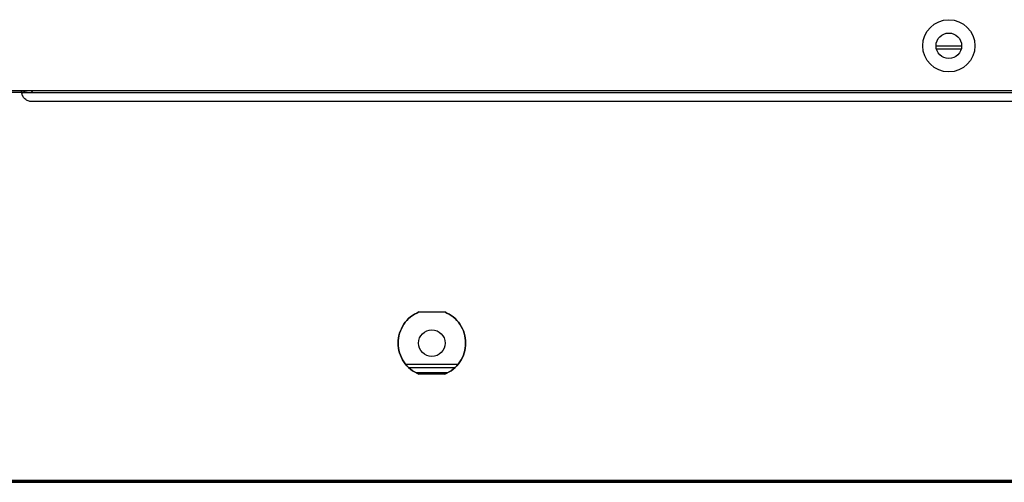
# Model space of a CAD drawing. Header units: millimetres. Extents: x 256 to 1374, y 313 to 1176.
# Tile 30 of 212: x 625 to 657, y 453 to 469. Entities that reach past the tile are written whole.
import ezdxf

# ---------------------------------------------------------------- set-up
doc = ezdxf.new("R2010")
doc.units = ezdxf.units.MM

msp = doc.modelspace()

# ---------------------------------------------------------------- linework, layer by layer
at = {"color": 8, "linetype": 'Continuous', "lineweight": 30}
for p, q in [((655.7876, 467.5664), (654.9862, 467.5664)), ((625.4921, 466.2107), (625.5467, 466.164))]:
    msp.add_line(p, q, dxfattribs=at)
at = {"color": 7, "linetype": 'Continuous', "lineweight": 30}
for p, q in [((625.1769, 466.2107), (460.2522, 466.2107)), ((625.1786, 466.164), (460.2522, 466.164)), ((685.6102, 466.2107), (625.1769, 466.2107)), ((625.1769, 466.2102), (625.1769, 466.2107)), ((625.1769, 466.2102), (625.1769, 466.1871)), ((625.1769, 466.1871), (625.1769, 466.1874)), ((625.1786, 466.164), (685.6086, 466.164)), ((685.2769, 465.864), (625.5102, 465.864)), ((638.1236, 459.014), (638.9636, 459.014)), ((639.3776, 457.2974), (637.7095, 457.2974)), ((639.2869, 457.1974), (637.8002, 457.1974)), ((639.0471, 457.0307), (638.04, 457.0307)), ((638.9636, 456.9807), (638.1236, 456.9807)), ((453.6752, 453.514), (857.0786, 453.514)), ((453.6752, 453.464), (857.0786, 453.464)), ((458.6769, 453.5307), (852.0769, 453.5307))]:
    msp.add_line(p, q, dxfattribs=at)
for centre, radius in [((655.3869, 467.6807), 0.85), ((655.3869, 467.6807), 0.4167), ((638.5436, 457.9974), 0.4333)]:
    msp.add_circle(centre, radius, dxfattribs=at)
msp.add_arc((625.4173, 466.664), 0.5, 245.0487, 270, dxfattribs=at)
for points, knots in [([(655.7983, 467.664), (655.657, 467.664), (655.3823, 467.664), (655.1079, 467.664), (654.9746, 467.664)], [0, 0, 0, 0, 0.5142024, 1, 1, 1, 1]), ([(625.1786, 466.164), (625.1783, 466.1696), (625.1778, 466.1807), (625.1773, 466.1952), (625.177, 466.2061), (625.1769, 466.2089), (625.1769, 466.2102)], [0, 0, 0, 0, 0.2496361, 0.4994766, 0.7495734, 1, 1, 1, 1]), ([(625.1769, 466.1871), (625.1769, 466.1864), (625.177, 466.1851), (625.1773, 466.1796), (625.1778, 466.1723), (625.1783, 466.1668), (625.1786, 466.164)], [0, 0, 0, 0, 0.2500335, 0.5, 0.7499295, 1, 1, 1, 1]), ([(625.5102, 465.864), (625.4693, 465.8684), (625.3876, 465.8772), (625.2821, 465.9451), (625.2039, 466.0433), (625.187, 466.1238), (625.1786, 466.164)], [0, 0, 0, 0, 0.2500003, 0.4999993, 0.749998, 1, 1, 1, 1]), ([(638.1236, 456.9807), (638.0272, 457.0305), (637.8345, 457.1302), (637.6164, 457.3779), (637.4755, 457.6729), (637.4276, 457.9974), (637.4755, 458.3219), (637.6164, 458.6168), (637.8345, 458.8646), (638.0272, 458.9642), (638.1236, 459.014)], [0, 0, 0, 0, 0.1249999, 0.2499998, 0.3749999, 0.5, 0.625, 0.7500003, 0.8750001, 1, 1, 1, 1]), ([(638.1236, 459.014), (638.0272, 458.9642), (637.8345, 458.8646), (637.6164, 458.6168), (637.4755, 458.3219), (637.4276, 457.9974), (637.4755, 457.6729), (637.6164, 457.3779), (637.8345, 457.1302), (638.0272, 457.0305), (638.1236, 456.9807)], [0, 0, 0, 0, 0.1249999, 0.2499997, 0.375, 0.5, 0.6250001, 0.7500002, 0.8750001, 1, 1, 1, 1]), ([(638.9636, 459.014), (639.0599, 458.9642), (639.2526, 458.8646), (639.4708, 458.6168), (639.6116, 458.3219), (639.6596, 457.9974), (639.6116, 457.6729), (639.4708, 457.3779), (639.2526, 457.1302), (639.0599, 457.0305), (638.9636, 456.9807)], [0, 0, 0, 0, 0.1250002, 0.25, 0.3750001, 0.5, 0.6249999, 0.75, 0.8749997, 1, 1, 1, 1]), ([(638.9636, 456.9807), (639.0599, 457.0305), (639.2526, 457.1302), (639.4708, 457.3779), (639.6116, 457.6729), (639.6596, 457.9974), (639.6116, 458.3219), (639.4708, 458.6168), (639.2526, 458.8646), (639.0599, 458.9642), (638.9636, 459.014)], [0, 0, 0, 0, 0.1250003, 0.25, 0.3750001, 0.5, 0.6249999, 0.75, 0.8749998, 1, 1, 1, 1])]:
    msp.add_open_spline(points, degree=3, knots=knots, dxfattribs=at)

doc.saveas('drawing.dxf')
